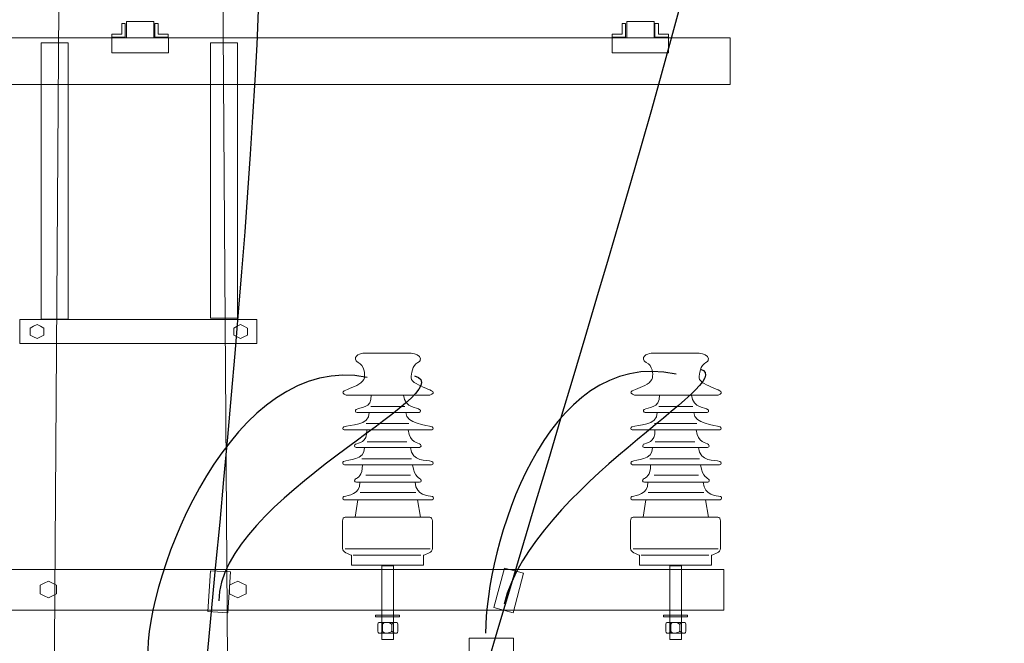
# Model space of a CAD drawing. Header units: centimetres. Extents: x -4644 to 5368, y -667 to 1552.
# Tile 34 of 48: x -1451 to -1311, y 403 to 492. Entities that reach past the tile are written whole.
import ezdxf

# ---------------------------------------------------------------- set-up
doc = ezdxf.new("R2010")
doc.units = ezdxf.units.CM
doc.header["$MEASUREMENT"] = 0
doc.layers.get('0').update_dxf_attribs({"linetype": 'CONTINUOUS'})
doc.layers.add('Warstwa 1', color=7, linetype='CONTINUOUS')

msp = doc.modelspace()

# ---------------------------------------------------------------- linework, layer by layer
at = {"color": 10}
for points in [[(-1433.25, 533.78), (-1396.24, 591.39), (-1434.25, 352.32), (-1434.01, 284.37)], [(-1362.59, 533.78), (-1316.57, 581.4), (-1410.5, 352.27), (-1410.74, 284.37)], [(-1358.01, 441.6), (-1376.85, 445.55), (-1385.05, 416.81), (-1385.14, 404.75)], [(-1401.98, 441.1), (-1420.83, 445.06), (-1433.66, 413.17), (-1433.19, 401.1)], [(-1395.24, 441.36), (-1387.89, 439.22), (-1423.19, 423.63), (-1423.06, 409.31)], [(-1354.52, 442.3), (-1348.92, 440.52), (-1378.29, 425.54), (-1382.5, 408.85)]]:
    msp.add_open_spline(points, degree=3, dxfattribs=at)
at = {"layer": 'Warstwa 1', "color": 7, "lineweight": 18}
for points in [[(-1518.05, 482.79), (-1350.33, 482.79), (-1350.33, 489.45), (-1518.05, 489.45), (-1518.05, 482.79)], [(-1448.34, 449.41), (-1444.51, 449.41), (-1444.51, 488.72), (-1448.34, 488.72), (-1448.34, 449.41)], [(-1424.28, 449.54), (-1420.44, 449.54), (-1420.44, 488.72), (-1424.28, 488.72), (-1424.28, 449.54)], [(-1451.4, 445.94), (-1417.68, 445.94), (-1417.68, 449.37), (-1451.4, 449.37), (-1451.4, 445.94)], [(-1387.44, 348.4), (-1381.15, 348.4), (-1381.15, 404.02), (-1387.44, 404.02), (-1387.44, 348.4)]]:
    msp.add_lwpolyline(points, close=True, dxfattribs=at)
at = {"layer": 'Warstwa 1', "color": 250, "lineweight": 70}
msp.add_open_spline([(-2181.25, -624.77), (-2181.25, -624.77), (-2181.25, 905.01), (-2181.25, 905.01), (-2181.25, 905.01), (-2181.25, 905.01), (-1129.83, 905.01), (-1129.83, 905.01), (-1129.83, 905.01), (-1129.83, 905.01), (-1129.83, -624.77), (-1129.83, -624.77), (-1129.83, -624.77), (-1129.83, -624.77), (-2181.25, -624.77), (-2181.25, -624.77)], degree=3, knots=[0, 0, 0, 0, 0.2, 0.2, 0.2, 0.2, 0.4, 0.4, 0.4, 0.4, 0.6, 0.6, 0.6, 0.6, 1, 1, 1, 1], dxfattribs=at)
at = {"layer": 'Warstwa 1', "color": 7, "lineweight": 20}
for points in [[(-1451.92, -399.35), (-1451.92, -399.35), (-1416.34, -399.35), (-1416.34, -399.35), (-1416.34, -399.35), (-1416.34, -399.35), (-1424.47, 780.16), (-1424.47, 780.16), (-1424.47, 780.16), (-1424.47, 780.16), (-1443.89, 780.16), (-1443.89, 780.16), (-1443.89, 780.16), (-1443.89, 780.16), (-1451.92, -399.35), (-1451.92, -399.35)], [(-1424.26, 413.62), (-1424.26, 413.62), (-1421.44, 413.44), (-1421.44, 413.44), (-1421.44, 413.44), (-1421.44, 413.44), (-1421.81, 407.64), (-1421.81, 407.64), (-1421.81, 407.64), (-1421.81, 407.64), (-1424.63, 407.81), (-1424.63, 407.81), (-1424.63, 407.81), (-1424.63, 407.81), (-1424.26, 413.62), (-1424.26, 413.62)], [(-1382.45, 413.99), (-1382.45, 413.99), (-1379.72, 413.26), (-1379.72, 413.26), (-1379.72, 413.26), (-1379.72, 413.26), (-1381.22, 407.64), (-1381.22, 407.64), (-1381.22, 407.64), (-1381.22, 407.64), (-1383.94, 408.37), (-1383.94, 408.37), (-1383.94, 408.37), (-1383.94, 408.37), (-1382.45, 413.99), (-1382.45, 413.99)]]:
    msp.add_open_spline(points, degree=3, knots=[0, 0, 0, 0, 0.2, 0.2, 0.2, 0.2, 0.4, 0.4, 0.4, 0.4, 0.6, 0.6, 0.6, 0.6, 1, 1, 1, 1], dxfattribs=at)
at = {"layer": 'Warstwa 1', "color": 7, "lineweight": 18}
for points, knots in [([(-1436.39, 489.51), (-1436.39, 489.51), (-1436.39, 491.48), (-1436.39, 491.48), (-1436.39, 491.48), (-1436.39, 491.48), (-1436.88, 491.46), (-1436.88, 491.46), (-1436.88, 491.46), (-1436.88, 491.46), (-1436.9, 489.93), (-1436.9, 489.93), (-1436.9, 489.93), (-1436.9, 489.93), (-1438.3, 489.93), (-1438.3, 489.93), (-1438.3, 489.93), (-1438.3, 489.93), (-1438.31, 489.51), (-1438.31, 489.51), (-1438.31, 489.51), (-1438.31, 489.51), (-1436.39, 489.51), (-1436.39, 489.51)], [0, 0, 0, 0, 0.142857, 0.142857, 0.142857, 0.142857, 0.285714, 0.285714, 0.285714, 0.285714, 0.428571, 0.428571, 0.428571, 0.428571, 0.571429, 0.571429, 0.571429, 0.571429, 0.714286, 0.714286, 0.714286, 0.714286, 1, 1, 1, 1]), ([(-1432.33, 491.75), (-1432.33, 491.75), (-1436.23, 491.75), (-1436.23, 491.75), (-1436.23, 491.75), (-1436.23, 491.75), (-1436.23, 489.43), (-1436.23, 489.43), (-1436.23, 489.43), (-1436.23, 489.43), (-1432.33, 489.43), (-1432.33, 489.43), (-1432.33, 489.43), (-1432.33, 489.43), (-1432.33, 491.75), (-1432.33, 491.75)], [0, 0, 0, 0, 0.2, 0.2, 0.2, 0.2, 0.4, 0.4, 0.4, 0.4, 0.6, 0.6, 0.6, 0.6, 1, 1, 1, 1]), ([(-1432.2, 489.51), (-1432.2, 489.51), (-1432.2, 491.48), (-1432.2, 491.48), (-1432.2, 491.48), (-1432.2, 491.48), (-1431.71, 491.46), (-1431.71, 491.46), (-1431.71, 491.46), (-1431.71, 491.46), (-1431.69, 489.93), (-1431.69, 489.93), (-1431.69, 489.93), (-1431.69, 489.93), (-1430.29, 489.93), (-1430.29, 489.93), (-1430.29, 489.93), (-1430.29, 489.93), (-1430.29, 489.51), (-1430.29, 489.51), (-1430.29, 489.51), (-1430.29, 489.51), (-1432.2, 489.51), (-1432.2, 489.51)], [0, 0, 0, 0, 0.142857, 0.142857, 0.142857, 0.142857, 0.285714, 0.285714, 0.285714, 0.285714, 0.428571, 0.428571, 0.428571, 0.428571, 0.571429, 0.571429, 0.571429, 0.571429, 0.714286, 0.714286, 0.714286, 0.714286, 1, 1, 1, 1]), ([(-1365.2, 489.51), (-1365.2, 489.51), (-1365.2, 491.48), (-1365.2, 491.48), (-1365.2, 491.48), (-1365.2, 491.48), (-1365.7, 491.46), (-1365.7, 491.46), (-1365.7, 491.46), (-1365.7, 491.46), (-1365.71, 489.93), (-1365.71, 489.93), (-1365.71, 489.93), (-1365.71, 489.93), (-1367.12, 489.93), (-1367.12, 489.93), (-1367.12, 489.93), (-1367.12, 489.93), (-1367.12, 489.51), (-1367.12, 489.51), (-1367.12, 489.51), (-1367.12, 489.51), (-1365.2, 489.51), (-1365.2, 489.51)], [0, 0, 0, 0, 0.142857, 0.142857, 0.142857, 0.142857, 0.285714, 0.285714, 0.285714, 0.285714, 0.428571, 0.428571, 0.428571, 0.428571, 0.571429, 0.571429, 0.571429, 0.571429, 0.714286, 0.714286, 0.714286, 0.714286, 1, 1, 1, 1]), ([(-1361.15, 491.75), (-1361.15, 491.75), (-1365.04, 491.75), (-1365.04, 491.75), (-1365.04, 491.75), (-1365.04, 491.75), (-1365.04, 489.43), (-1365.04, 489.43), (-1365.04, 489.43), (-1365.04, 489.43), (-1361.15, 489.43), (-1361.15, 489.43), (-1361.15, 489.43), (-1361.15, 489.43), (-1361.15, 491.75), (-1361.15, 491.75)], [0, 0, 0, 0, 0.2, 0.2, 0.2, 0.2, 0.4, 0.4, 0.4, 0.4, 0.6, 0.6, 0.6, 0.6, 1, 1, 1, 1]), ([(-1361.02, 489.51), (-1361.02, 489.51), (-1361.02, 491.48), (-1361.02, 491.48), (-1361.02, 491.48), (-1361.02, 491.48), (-1360.53, 491.46), (-1360.53, 491.46), (-1360.53, 491.46), (-1360.53, 491.46), (-1360.51, 489.93), (-1360.51, 489.93), (-1360.51, 489.93), (-1360.51, 489.93), (-1359.11, 489.93), (-1359.11, 489.93), (-1359.11, 489.93), (-1359.11, 489.93), (-1359.1, 489.51), (-1359.1, 489.51), (-1359.1, 489.51), (-1359.1, 489.51), (-1361.02, 489.51), (-1361.02, 489.51)], [0, 0, 0, 0, 0.142857, 0.142857, 0.142857, 0.142857, 0.285714, 0.285714, 0.285714, 0.285714, 0.428571, 0.428571, 0.428571, 0.428571, 0.571429, 0.571429, 0.571429, 0.571429, 0.714286, 0.714286, 0.714286, 0.714286, 1, 1, 1, 1]), ([(-1430.26, 489.43), (-1430.26, 489.43), (-1438.31, 489.43), (-1438.31, 489.43), (-1438.31, 489.43), (-1438.31, 489.43), (-1438.31, 487.31), (-1438.31, 487.31), (-1438.31, 487.31), (-1438.31, 487.31), (-1430.26, 487.31), (-1430.26, 487.31), (-1430.26, 487.31), (-1430.26, 487.31), (-1430.26, 489.43), (-1430.26, 489.43)], [0, 0, 0, 0, 0.2, 0.2, 0.2, 0.2, 0.4, 0.4, 0.4, 0.4, 0.6, 0.6, 0.6, 0.6, 1, 1, 1, 1]), ([(-1359.08, 489.43), (-1359.08, 489.43), (-1367.12, 489.43), (-1367.12, 489.43), (-1367.12, 489.43), (-1367.12, 489.43), (-1367.12, 487.31), (-1367.12, 487.31), (-1367.12, 487.31), (-1367.12, 487.31), (-1359.08, 487.31), (-1359.08, 487.31), (-1359.08, 487.31), (-1359.08, 487.31), (-1359.08, 489.43), (-1359.08, 489.43)], [0, 0, 0, 0, 0.2, 0.2, 0.2, 0.2, 0.4, 0.4, 0.4, 0.4, 0.6, 0.6, 0.6, 0.6, 1, 1, 1, 1]), ([(-1403.64, 443.7), (-1403.8, 444.4), (-1402.33, 444.67), (-1402.35, 444.56), (-1402.35, 444.56), (-1402.35, 444.56), (-1395.7, 444.56), (-1395.7, 444.56), (-1395.7, 444.56), (-1395.12, 444.51), (-1394.46, 444.28), (-1394.38, 443.78), (-1394.38, 443.78), (-1394.49, 443.55), (-1394.34, 443.49), (-1394.75, 443.26), (-1394.75, 443.26), (-1395.57, 442.81), (-1395.73, 441.6), (-1395.71, 441.07), (-1395.71, 441.07), (-1395.66, 439.77), (-1391.13, 439.28), (-1393.04, 438.61), (-1393.04, 438.61), (-1393.04, 438.61), (-1404.94, 438.61), (-1404.94, 438.61), (-1404.94, 438.61), (-1406.85, 439.31), (-1402.62, 439.56), (-1402.36, 441.08), (-1402.36, 441.08), (-1402.28, 441.59), (-1402.33, 442.8), (-1403.26, 443.25), (-1403.26, 443.25), (-1403.58, 443.41), (-1403.56, 443.53), (-1403.64, 443.7)], [0, 0, 0, 0, 0.090909, 0.090909, 0.090909, 0.090909, 0.181818, 0.181818, 0.181818, 0.181818, 0.272727, 0.272727, 0.272727, 0.272727, 0.363636, 0.363636, 0.363636, 0.363636, 0.454545, 0.454545, 0.454545, 0.454545, 0.545455, 0.545455, 0.545455, 0.545455, 0.636364, 0.636364, 0.636364, 0.636364, 0.727273, 0.727273, 0.727273, 0.727273, 0.818182, 0.818182, 0.818182, 0.818182, 1, 1, 1, 1]), ([(-1362.65, 443.7), (-1362.81, 444.4), (-1361.34, 444.67), (-1361.36, 444.56), (-1361.36, 444.56), (-1361.36, 444.56), (-1354.71, 444.56), (-1354.71, 444.56), (-1354.71, 444.56), (-1354.13, 444.51), (-1353.47, 444.28), (-1353.39, 443.78), (-1353.39, 443.78), (-1353.5, 443.55), (-1353.35, 443.49), (-1353.76, 443.26), (-1353.76, 443.26), (-1354.58, 442.81), (-1354.74, 441.6), (-1354.72, 441.07), (-1354.72, 441.07), (-1354.67, 439.77), (-1350.14, 439.28), (-1352.05, 438.61), (-1352.05, 438.61), (-1352.05, 438.61), (-1363.95, 438.61), (-1363.95, 438.61), (-1363.95, 438.61), (-1365.86, 439.31), (-1361.63, 439.56), (-1361.37, 441.08), (-1361.37, 441.08), (-1361.29, 441.59), (-1361.34, 442.8), (-1362.27, 443.25), (-1362.27, 443.25), (-1362.6, 443.41), (-1362.57, 443.53), (-1362.65, 443.7)], [0, 0, 0, 0, 0.090909, 0.090909, 0.090909, 0.090909, 0.181818, 0.181818, 0.181818, 0.181818, 0.272727, 0.272727, 0.272727, 0.272727, 0.363636, 0.363636, 0.363636, 0.363636, 0.454545, 0.454545, 0.454545, 0.454545, 0.545455, 0.545455, 0.545455, 0.545455, 0.636364, 0.636364, 0.636364, 0.636364, 0.727273, 0.727273, 0.727273, 0.727273, 0.818182, 0.818182, 0.818182, 0.818182, 1, 1, 1, 1]), ([(-1401.38, 438.61), (-1401.38, 438.61), (-1396.82, 438.61), (-1396.82, 438.61), (-1396.82, 438.61), (-1396.55, 436.6), (-1394.85, 436.91), (-1394.46, 436.52), (-1394.46, 436.52), (-1394.39, 436.45), (-1394.26, 436.21), (-1394.57, 436.11), (-1394.57, 436.11), (-1394.57, 436.11), (-1403.41, 436.12), (-1403.41, 436.12), (-1403.41, 436.12), (-1403.67, 436.17), (-1403.73, 436.47), (-1403.56, 436.57), (-1403.56, 436.57), (-1403.07, 436.86), (-1401.29, 436.66), (-1401.38, 438.61)], [0, 0, 0, 0, 0.142857, 0.142857, 0.142857, 0.142857, 0.285714, 0.285714, 0.285714, 0.285714, 0.428571, 0.428571, 0.428571, 0.428571, 0.571429, 0.571429, 0.571429, 0.571429, 0.714286, 0.714286, 0.714286, 0.714286, 1, 1, 1, 1]), ([(-1360.39, 438.61), (-1360.39, 438.61), (-1355.83, 438.61), (-1355.83, 438.61), (-1355.83, 438.61), (-1355.57, 436.6), (-1353.86, 436.91), (-1353.47, 436.52), (-1353.47, 436.52), (-1353.4, 436.45), (-1353.27, 436.21), (-1353.58, 436.11), (-1353.58, 436.11), (-1353.58, 436.11), (-1362.42, 436.12), (-1362.42, 436.12), (-1362.42, 436.12), (-1362.68, 436.17), (-1362.74, 436.47), (-1362.57, 436.57), (-1362.57, 436.57), (-1362.08, 436.86), (-1360.3, 436.66), (-1360.39, 438.61)], [0, 0, 0, 0, 0.142857, 0.142857, 0.142857, 0.142857, 0.285714, 0.285714, 0.285714, 0.285714, 0.428571, 0.428571, 0.428571, 0.428571, 0.571429, 0.571429, 0.571429, 0.571429, 0.714286, 0.714286, 0.714286, 0.714286, 1, 1, 1, 1]), ([(-1401.7, 436.12), (-1401.7, 436.12), (-1396.49, 436.12), (-1396.49, 436.12), (-1396.49, 436.12), (-1396.38, 434.47), (-1393.55, 434.37), (-1392.73, 434.09), (-1392.73, 434.09), (-1392.53, 434.02), (-1392.52, 433.72), (-1392.79, 433.64), (-1392.79, 433.64), (-1392.79, 433.64), (-1405.23, 433.64), (-1405.23, 433.64), (-1405.23, 433.64), (-1405.49, 433.69), (-1405.5, 434.01), (-1405.29, 434.08), (-1405.29, 434.08), (-1404.47, 434.37), (-1401.65, 434.22), (-1401.7, 436.12)], [0, 0, 0, 0, 0.142857, 0.142857, 0.142857, 0.142857, 0.285714, 0.285714, 0.285714, 0.285714, 0.428571, 0.428571, 0.428571, 0.428571, 0.571429, 0.571429, 0.571429, 0.571429, 0.714286, 0.714286, 0.714286, 0.714286, 1, 1, 1, 1]), ([(-1360.71, 436.12), (-1360.71, 436.12), (-1355.5, 436.12), (-1355.5, 436.12), (-1355.5, 436.12), (-1355.4, 434.47), (-1352.56, 434.37), (-1351.74, 434.09), (-1351.74, 434.09), (-1351.54, 434.02), (-1351.53, 433.72), (-1351.8, 433.64), (-1351.8, 433.64), (-1351.8, 433.64), (-1364.25, 433.64), (-1364.25, 433.64), (-1364.25, 433.64), (-1364.5, 433.69), (-1364.52, 434.01), (-1364.3, 434.08), (-1364.3, 434.08), (-1363.48, 434.37), (-1360.66, 434.22), (-1360.71, 436.12)], [0, 0, 0, 0, 0.142857, 0.142857, 0.142857, 0.142857, 0.285714, 0.285714, 0.285714, 0.285714, 0.428571, 0.428571, 0.428571, 0.428571, 0.571429, 0.571429, 0.571429, 0.571429, 0.714286, 0.714286, 0.714286, 0.714286, 1, 1, 1, 1]), ([(-1402.02, 433.64), (-1402.02, 433.64), (-1396.15, 433.64), (-1396.15, 433.64), (-1396.15, 433.64), (-1395.9, 431.75), (-1394.69, 431.86), (-1394.39, 431.58), (-1394.39, 431.58), (-1394.3, 431.49), (-1394.21, 431.21), (-1394.53, 431.16), (-1394.53, 431.16), (-1394.53, 431.16), (-1403.53, 431.16), (-1403.53, 431.16), (-1403.53, 431.16), (-1403.89, 431.24), (-1403.74, 431.55), (-1403.63, 431.61), (-1403.63, 431.61), (-1403.25, 431.82), (-1401.94, 431.76), (-1402.02, 433.64)], [0, 0, 0, 0, 0.142857, 0.142857, 0.142857, 0.142857, 0.285714, 0.285714, 0.285714, 0.285714, 0.428571, 0.428571, 0.428571, 0.428571, 0.571429, 0.571429, 0.571429, 0.571429, 0.714286, 0.714286, 0.714286, 0.714286, 1, 1, 1, 1]), ([(-1361.03, 433.64), (-1361.03, 433.64), (-1355.16, 433.64), (-1355.16, 433.64), (-1355.16, 433.64), (-1354.91, 431.75), (-1353.7, 431.86), (-1353.4, 431.58), (-1353.4, 431.58), (-1353.31, 431.49), (-1353.23, 431.21), (-1353.54, 431.16), (-1353.54, 431.16), (-1353.54, 431.16), (-1362.54, 431.16), (-1362.54, 431.16), (-1362.54, 431.16), (-1362.91, 431.24), (-1362.75, 431.55), (-1362.64, 431.61), (-1362.64, 431.61), (-1362.26, 431.82), (-1360.95, 431.76), (-1361.03, 433.64)], [0, 0, 0, 0, 0.142857, 0.142857, 0.142857, 0.142857, 0.285714, 0.285714, 0.285714, 0.285714, 0.428571, 0.428571, 0.428571, 0.428571, 0.571429, 0.571429, 0.571429, 0.571429, 0.714286, 0.714286, 0.714286, 0.714286, 1, 1, 1, 1]), ([(-1402.35, 431.17), (-1402.35, 431.17), (-1395.82, 431.17), (-1395.82, 431.17), (-1395.82, 431.17), (-1395.61, 429.02), (-1393.48, 429.41), (-1392.78, 429.17), (-1392.78, 429.17), (-1392.55, 429.09), (-1392.47, 428.79), (-1392.81, 428.69), (-1392.81, 428.69), (-1392.81, 428.69), (-1405.19, 428.69), (-1405.19, 428.69), (-1405.19, 428.69), (-1405.51, 428.74), (-1405.48, 429.06), (-1405.32, 429.15), (-1405.32, 429.15), (-1404.7, 429.49), (-1402.3, 429.26), (-1402.35, 431.17)], [0, 0, 0, 0, 0.142857, 0.142857, 0.142857, 0.142857, 0.285714, 0.285714, 0.285714, 0.285714, 0.428571, 0.428571, 0.428571, 0.428571, 0.571429, 0.571429, 0.571429, 0.571429, 0.714286, 0.714286, 0.714286, 0.714286, 1, 1, 1, 1]), ([(-1361.36, 431.17), (-1361.36, 431.17), (-1354.83, 431.17), (-1354.83, 431.17), (-1354.83, 431.17), (-1354.62, 429.02), (-1352.49, 429.41), (-1351.79, 429.17), (-1351.79, 429.17), (-1351.57, 429.09), (-1351.48, 428.79), (-1351.82, 428.69), (-1351.82, 428.69), (-1351.82, 428.69), (-1364.2, 428.69), (-1364.2, 428.69), (-1364.2, 428.69), (-1364.52, 428.74), (-1364.49, 429.06), (-1364.33, 429.15), (-1364.33, 429.15), (-1363.71, 429.49), (-1361.31, 429.26), (-1361.36, 431.17)], [0, 0, 0, 0, 0.142857, 0.142857, 0.142857, 0.142857, 0.285714, 0.285714, 0.285714, 0.285714, 0.428571, 0.428571, 0.428571, 0.428571, 0.571429, 0.571429, 0.571429, 0.571429, 0.714286, 0.714286, 0.714286, 0.714286, 1, 1, 1, 1]), ([(-1402.66, 428.69), (-1402.66, 428.69), (-1395.51, 428.69), (-1395.51, 428.69), (-1395.51, 428.69), (-1395.26, 426.77), (-1394.46, 426.86), (-1394.32, 426.57), (-1394.32, 426.57), (-1394.27, 426.48), (-1394.23, 426.28), (-1394.51, 426.21), (-1394.51, 426.21), (-1394.51, 426.21), (-1403.5, 426.2), (-1403.5, 426.2), (-1403.5, 426.2), (-1403.84, 426.26), (-1403.81, 426.56), (-1403.63, 426.67), (-1403.63, 426.67), (-1403.32, 426.85), (-1402.59, 427.15), (-1402.66, 428.69)], [0, 0, 0, 0, 0.142857, 0.142857, 0.142857, 0.142857, 0.285714, 0.285714, 0.285714, 0.285714, 0.428571, 0.428571, 0.428571, 0.428571, 0.571429, 0.571429, 0.571429, 0.571429, 0.714286, 0.714286, 0.714286, 0.714286, 1, 1, 1, 1]), ([(-1361.67, 428.69), (-1361.67, 428.69), (-1354.52, 428.69), (-1354.52, 428.69), (-1354.52, 428.69), (-1354.27, 426.77), (-1353.47, 426.86), (-1353.33, 426.57), (-1353.33, 426.57), (-1353.28, 426.48), (-1353.24, 426.28), (-1353.52, 426.21), (-1353.52, 426.21), (-1353.52, 426.21), (-1362.52, 426.2), (-1362.52, 426.2), (-1362.52, 426.2), (-1362.85, 426.26), (-1362.82, 426.56), (-1362.64, 426.67), (-1362.64, 426.67), (-1362.33, 426.85), (-1361.6, 427.15), (-1361.67, 428.69)], [0, 0, 0, 0, 0.142857, 0.142857, 0.142857, 0.142857, 0.285714, 0.285714, 0.285714, 0.285714, 0.428571, 0.428571, 0.428571, 0.428571, 0.571429, 0.571429, 0.571429, 0.571429, 0.714286, 0.714286, 0.714286, 0.714286, 1, 1, 1, 1]), ([(-1403.01, 426.2), (-1403.01, 426.2), (-1395.16, 426.2), (-1395.16, 426.2), (-1395.16, 426.2), (-1394.97, 424.18), (-1393.3, 424.37), (-1392.68, 424.17), (-1392.68, 424.17), (-1392.48, 424.11), (-1392.43, 423.8), (-1392.74, 423.71), (-1392.74, 423.71), (-1392.74, 423.71), (-1405.24, 423.71), (-1405.24, 423.71), (-1405.24, 423.71), (-1405.52, 423.8), (-1405.48, 424.08), (-1405.28, 424.16), (-1405.28, 424.16), (-1404.68, 424.4), (-1402.97, 424.4), (-1403.01, 426.2)], [0, 0, 0, 0, 0.142857, 0.142857, 0.142857, 0.142857, 0.285714, 0.285714, 0.285714, 0.285714, 0.428571, 0.428571, 0.428571, 0.428571, 0.571429, 0.571429, 0.571429, 0.571429, 0.714286, 0.714286, 0.714286, 0.714286, 1, 1, 1, 1]), ([(-1362.02, 426.2), (-1362.02, 426.2), (-1354.17, 426.2), (-1354.17, 426.2), (-1354.17, 426.2), (-1353.98, 424.18), (-1352.31, 424.37), (-1351.69, 424.17), (-1351.69, 424.17), (-1351.49, 424.11), (-1351.45, 423.8), (-1351.75, 423.71), (-1351.75, 423.71), (-1351.75, 423.71), (-1364.25, 423.71), (-1364.25, 423.71), (-1364.25, 423.71), (-1364.53, 423.8), (-1364.5, 424.08), (-1364.29, 424.16), (-1364.29, 424.16), (-1363.69, 424.4), (-1361.98, 424.4), (-1362.02, 426.2)], [0, 0, 0, 0, 0.142857, 0.142857, 0.142857, 0.142857, 0.285714, 0.285714, 0.285714, 0.285714, 0.428571, 0.428571, 0.428571, 0.428571, 0.571429, 0.571429, 0.571429, 0.571429, 0.714286, 0.714286, 0.714286, 0.714286, 1, 1, 1, 1]), ([(-1403.31, 423.71), (-1403.31, 423.71), (-1394.83, 423.71), (-1394.83, 423.71), (-1394.83, 423.71), (-1394.83, 423.71), (-1394.4, 421.24), (-1394.4, 421.24), (-1394.4, 421.24), (-1394.4, 421.24), (-1403.67, 421.24), (-1403.67, 421.24), (-1403.67, 421.24), (-1403.67, 421.24), (-1403.31, 423.71), (-1403.31, 423.71)], [0, 0, 0, 0, 0.2, 0.2, 0.2, 0.2, 0.4, 0.4, 0.4, 0.4, 0.6, 0.6, 0.6, 0.6, 1, 1, 1, 1]), ([(-1362.32, 423.71), (-1362.32, 423.71), (-1353.84, 423.71), (-1353.84, 423.71), (-1353.84, 423.71), (-1353.84, 423.71), (-1353.41, 421.24), (-1353.41, 421.24), (-1353.41, 421.24), (-1353.41, 421.24), (-1362.68, 421.24), (-1362.68, 421.24), (-1362.68, 421.24), (-1362.68, 421.24), (-1362.32, 423.71), (-1362.32, 423.71)], [0, 0, 0, 0, 0.2, 0.2, 0.2, 0.2, 0.4, 0.4, 0.4, 0.4, 0.6, 0.6, 0.6, 0.6, 1, 1, 1, 1]), ([(-1405.12, 421.24), (-1405.12, 421.24), (-1393.05, 421.24), (-1393.05, 421.24), (-1393.05, 421.24), (-1392.85, 421.24), (-1392.69, 421.01), (-1392.69, 420.72), (-1392.69, 420.72), (-1392.69, 420.72), (-1392.69, 416.8), (-1392.69, 416.8), (-1392.69, 416.8), (-1392.69, 416.21), (-1393.51, 415.99), (-1393.97, 415.81), (-1393.97, 415.81), (-1393.97, 415.81), (-1393.97, 414.42), (-1393.97, 414.42), (-1393.97, 414.42), (-1393.97, 414.42), (-1404.2, 414.42), (-1404.2, 414.42), (-1404.2, 414.42), (-1404.2, 414.42), (-1404.2, 415.81), (-1404.2, 415.81), (-1404.2, 415.81), (-1404.63, 416.03), (-1405.48, 416.25), (-1405.48, 416.8), (-1405.48, 416.8), (-1405.48, 416.8), (-1405.48, 420.72), (-1405.48, 420.72), (-1405.48, 420.72), (-1405.48, 421.01), (-1405.32, 421.24), (-1405.12, 421.24)], [0, 0, 0, 0, 0.090909, 0.090909, 0.090909, 0.090909, 0.181818, 0.181818, 0.181818, 0.181818, 0.272727, 0.272727, 0.272727, 0.272727, 0.363636, 0.363636, 0.363636, 0.363636, 0.454545, 0.454545, 0.454545, 0.454545, 0.545455, 0.545455, 0.545455, 0.545455, 0.636364, 0.636364, 0.636364, 0.636364, 0.727273, 0.727273, 0.727273, 0.727273, 0.818182, 0.818182, 0.818182, 0.818182, 1, 1, 1, 1]), ([(-1364.13, 421.24), (-1364.13, 421.24), (-1352.06, 421.24), (-1352.06, 421.24), (-1352.06, 421.24), (-1351.87, 421.24), (-1351.7, 421.01), (-1351.7, 420.72), (-1351.7, 420.72), (-1351.7, 420.72), (-1351.7, 416.8), (-1351.7, 416.8), (-1351.7, 416.8), (-1351.7, 416.21), (-1352.52, 415.99), (-1352.98, 415.81), (-1352.98, 415.81), (-1352.98, 415.81), (-1352.98, 414.42), (-1352.98, 414.42), (-1352.98, 414.42), (-1352.98, 414.42), (-1363.21, 414.42), (-1363.21, 414.42), (-1363.21, 414.42), (-1363.21, 414.42), (-1363.21, 415.81), (-1363.21, 415.81), (-1363.21, 415.81), (-1363.64, 416.03), (-1364.49, 416.25), (-1364.49, 416.8), (-1364.49, 416.8), (-1364.49, 416.8), (-1364.49, 420.72), (-1364.49, 420.72), (-1364.49, 420.72), (-1364.49, 421.01), (-1364.33, 421.24), (-1364.13, 421.24)], [0, 0, 0, 0, 0.090909, 0.090909, 0.090909, 0.090909, 0.181818, 0.181818, 0.181818, 0.181818, 0.272727, 0.272727, 0.272727, 0.272727, 0.363636, 0.363636, 0.363636, 0.363636, 0.454545, 0.454545, 0.454545, 0.454545, 0.545455, 0.545455, 0.545455, 0.545455, 0.636364, 0.636364, 0.636364, 0.636364, 0.727273, 0.727273, 0.727273, 0.727273, 0.818182, 0.818182, 0.818182, 0.818182, 1, 1, 1, 1]), ([(-1486.22, 408), (-1486.22, 408), (-1486.22, 413.78), (-1486.22, 413.78), (-1486.22, 413.78), (-1486.22, 413.78), (-1351.22, 413.78), (-1351.22, 413.78), (-1351.22, 413.78), (-1351.22, 413.78), (-1351.22, 408), (-1351.22, 408), (-1351.22, 408), (-1351.22, 408), (-1486.22, 408), (-1486.22, 408)], [0, 0, 0, 0, 0.2, 0.2, 0.2, 0.2, 0.4, 0.4, 0.4, 0.4, 0.6, 0.6, 0.6, 0.6, 1, 1, 1, 1]), ([(-1399.89, 414.29), (-1399.89, 414.29), (-1398.24, 414.29), (-1398.24, 414.29), (-1398.24, 414.29), (-1398.24, 414.29), (-1398.24, 403.82), (-1398.24, 403.82), (-1398.24, 403.82), (-1398.24, 403.82), (-1399.89, 403.82), (-1399.89, 403.82), (-1399.89, 403.82), (-1399.89, 403.82), (-1399.89, 414.29), (-1399.89, 414.29)], [0, 0, 0, 0, 0.2, 0.2, 0.2, 0.2, 0.4, 0.4, 0.4, 0.4, 0.6, 0.6, 0.6, 0.6, 1, 1, 1, 1]), ([(-1358.9, 414.29), (-1358.9, 414.29), (-1357.25, 414.29), (-1357.25, 414.29), (-1357.25, 414.29), (-1357.25, 414.29), (-1357.25, 403.82), (-1357.25, 403.82), (-1357.25, 403.82), (-1357.25, 403.82), (-1358.9, 403.82), (-1358.9, 403.82), (-1358.9, 403.82), (-1358.9, 403.82), (-1358.9, 414.29), (-1358.9, 414.29)], [0, 0, 0, 0, 0.2, 0.2, 0.2, 0.2, 0.4, 0.4, 0.4, 0.4, 0.6, 0.6, 0.6, 0.6, 1, 1, 1, 1]), ([(-1447.34, 412.13), (-1447.34, 412.13), (-1446.75, 411.83), (-1446.75, 411.83), (-1446.75, 411.83), (-1446.75, 411.83), (-1446.16, 411.54), (-1446.16, 411.54), (-1446.16, 411.54), (-1446.16, 411.54), (-1446.16, 410.94), (-1446.16, 410.94), (-1446.16, 410.94), (-1446.16, 410.94), (-1446.16, 410.35), (-1446.16, 410.35), (-1446.16, 410.35), (-1446.16, 410.35), (-1446.75, 410.06), (-1446.75, 410.06), (-1446.75, 410.06), (-1446.75, 410.06), (-1447.34, 409.76), (-1447.34, 409.76), (-1447.34, 409.76), (-1447.34, 409.76), (-1447.93, 410.06), (-1447.93, 410.06), (-1447.93, 410.06), (-1447.93, 410.06), (-1448.51, 410.35), (-1448.51, 410.35), (-1448.51, 410.35), (-1448.51, 410.35), (-1448.51, 410.94), (-1448.51, 410.94), (-1448.51, 410.94), (-1448.51, 410.94), (-1448.51, 411.54), (-1448.51, 411.54), (-1448.51, 411.54), (-1448.51, 411.54), (-1447.93, 411.83), (-1447.93, 411.83), (-1447.93, 411.83), (-1447.93, 411.83), (-1447.34, 412.13), (-1447.34, 412.13)], [0, 0, 0, 0, 0.076923, 0.076923, 0.076923, 0.076923, 0.153846, 0.153846, 0.153846, 0.153846, 0.230769, 0.230769, 0.230769, 0.230769, 0.307692, 0.307692, 0.307692, 0.307692, 0.384615, 0.384615, 0.384615, 0.384615, 0.461538, 0.461538, 0.461538, 0.461538, 0.538462, 0.538462, 0.538462, 0.538462, 0.615385, 0.615385, 0.615385, 0.615385, 0.692308, 0.692308, 0.692308, 0.692308, 0.769231, 0.769231, 0.769231, 0.769231, 0.846154, 0.846154, 0.846154, 0.846154, 1, 1, 1, 1]), ([(-1420.39, 412.13), (-1420.39, 412.13), (-1419.8, 411.83), (-1419.8, 411.83), (-1419.8, 411.83), (-1419.8, 411.83), (-1419.21, 411.54), (-1419.21, 411.54), (-1419.21, 411.54), (-1419.21, 411.54), (-1419.21, 410.94), (-1419.21, 410.94), (-1419.21, 410.94), (-1419.21, 410.94), (-1419.21, 410.35), (-1419.21, 410.35), (-1419.21, 410.35), (-1419.21, 410.35), (-1419.8, 410.06), (-1419.8, 410.06), (-1419.8, 410.06), (-1419.8, 410.06), (-1420.39, 409.76), (-1420.39, 409.76), (-1420.39, 409.76), (-1420.39, 409.76), (-1420.97, 410.06), (-1420.97, 410.06), (-1420.97, 410.06), (-1420.97, 410.06), (-1421.56, 410.35), (-1421.56, 410.35), (-1421.56, 410.35), (-1421.56, 410.35), (-1421.56, 410.94), (-1421.56, 410.94), (-1421.56, 410.94), (-1421.56, 410.94), (-1421.56, 411.54), (-1421.56, 411.54), (-1421.56, 411.54), (-1421.56, 411.54), (-1420.97, 411.83), (-1420.97, 411.83), (-1420.97, 411.83), (-1420.97, 411.83), (-1420.39, 412.13), (-1420.39, 412.13)], [0, 0, 0, 0, 0.076923, 0.076923, 0.076923, 0.076923, 0.153846, 0.153846, 0.153846, 0.153846, 0.230769, 0.230769, 0.230769, 0.230769, 0.307692, 0.307692, 0.307692, 0.307692, 0.384615, 0.384615, 0.384615, 0.384615, 0.461538, 0.461538, 0.461538, 0.461538, 0.538462, 0.538462, 0.538462, 0.538462, 0.615385, 0.615385, 0.615385, 0.615385, 0.692308, 0.692308, 0.692308, 0.692308, 0.769231, 0.769231, 0.769231, 0.769231, 0.846154, 0.846154, 0.846154, 0.846154, 1, 1, 1, 1]), ([(-1400.78, 407.29), (-1400.78, 407.29), (-1397.37, 407.29), (-1397.37, 407.29), (-1397.37, 407.29), (-1397.37, 407.29), (-1397.37, 407.05), (-1397.37, 407.05), (-1397.37, 407.05), (-1397.37, 407.05), (-1400.78, 407.05), (-1400.78, 407.05), (-1400.78, 407.05), (-1400.78, 407.05), (-1400.78, 407.29), (-1400.78, 407.29)], [0, 0, 0, 0, 0.2, 0.2, 0.2, 0.2, 0.4, 0.4, 0.4, 0.4, 0.6, 0.6, 0.6, 0.6, 1, 1, 1, 1]), ([(-1359.79, 407.29), (-1359.79, 407.29), (-1356.38, 407.29), (-1356.38, 407.29), (-1356.38, 407.29), (-1356.38, 407.29), (-1356.38, 407.05), (-1356.38, 407.05), (-1356.38, 407.05), (-1356.38, 407.05), (-1359.79, 407.05), (-1359.79, 407.05), (-1359.79, 407.05), (-1359.79, 407.05), (-1359.79, 407.29), (-1359.79, 407.29)], [0, 0, 0, 0, 0.2, 0.2, 0.2, 0.2, 0.4, 0.4, 0.4, 0.4, 0.6, 0.6, 0.6, 0.6, 1, 1, 1, 1]), ([(-1400.44, 405.04), (-1400.44, 405.04), (-1400.44, 405.97), (-1400.44, 405.97), (-1400.44, 405.97), (-1400.44, 406.13), (-1400.39, 406.27), (-1400.32, 406.27), (-1400.32, 406.27), (-1400.32, 406.27), (-1397.74, 406.27), (-1397.74, 406.27), (-1397.74, 406.27), (-1397.68, 406.27), (-1397.62, 406.13), (-1397.62, 405.97), (-1397.62, 405.97), (-1397.62, 405.97), (-1397.62, 405.04), (-1397.62, 405.04), (-1397.62, 405.04), (-1397.62, 404.88), (-1397.68, 404.75), (-1397.74, 404.75), (-1397.74, 404.75), (-1397.74, 404.75), (-1400.32, 404.75), (-1400.32, 404.75), (-1400.32, 404.75), (-1400.39, 404.75), (-1400.44, 404.88), (-1400.44, 405.04)], [0, 0, 0, 0, 0.111111, 0.111111, 0.111111, 0.111111, 0.222222, 0.222222, 0.222222, 0.222222, 0.333333, 0.333333, 0.333333, 0.333333, 0.444444, 0.444444, 0.444444, 0.444444, 0.555556, 0.555556, 0.555556, 0.555556, 0.666667, 0.666667, 0.666667, 0.666667, 0.777778, 0.777778, 0.777778, 0.777778, 1, 1, 1, 1]), ([(-1359.46, 405.04), (-1359.46, 405.04), (-1359.46, 405.97), (-1359.46, 405.97), (-1359.46, 405.97), (-1359.46, 406.13), (-1359.4, 406.27), (-1359.33, 406.27), (-1359.33, 406.27), (-1359.33, 406.27), (-1356.75, 406.27), (-1356.75, 406.27), (-1356.75, 406.27), (-1356.69, 406.27), (-1356.63, 406.13), (-1356.63, 405.97), (-1356.63, 405.97), (-1356.63, 405.97), (-1356.63, 405.04), (-1356.63, 405.04), (-1356.63, 405.04), (-1356.63, 404.88), (-1356.69, 404.75), (-1356.75, 404.75), (-1356.75, 404.75), (-1356.75, 404.75), (-1359.33, 404.75), (-1359.33, 404.75), (-1359.33, 404.75), (-1359.4, 404.75), (-1359.46, 404.88), (-1359.46, 405.04)], [0, 0, 0, 0, 0.111111, 0.111111, 0.111111, 0.111111, 0.222222, 0.222222, 0.222222, 0.222222, 0.333333, 0.333333, 0.333333, 0.333333, 0.444444, 0.444444, 0.444444, 0.444444, 0.555556, 0.555556, 0.555556, 0.555556, 0.666667, 0.666667, 0.666667, 0.666667, 0.777778, 0.777778, 0.777778, 0.777778, 1, 1, 1, 1])]:
    msp.add_open_spline(points, degree=3, knots=knots, dxfattribs=at)
at = {"layer": 'Warstwa 1', "color": 250, "lineweight": 13}
msp.add_open_spline([(-1448.95, 448.64), (-1448.95, 448.64), (-1449.43, 448.39), (-1449.43, 448.39), (-1449.43, 448.39), (-1449.43, 448.39), (-1449.92, 448.14), (-1449.92, 448.14), (-1449.92, 448.14), (-1449.92, 448.14), (-1449.92, 447.65), (-1449.92, 447.65), (-1449.92, 447.65), (-1449.92, 447.65), (-1449.92, 447.15), (-1449.92, 447.15), (-1449.92, 447.15), (-1449.92, 447.15), (-1449.43, 446.9), (-1449.43, 446.9), (-1449.43, 446.9), (-1449.43, 446.9), (-1448.95, 446.65), (-1448.95, 446.65), (-1448.95, 446.65), (-1448.95, 446.65), (-1448.47, 446.9), (-1448.47, 446.9), (-1448.47, 446.9), (-1448.47, 446.9), (-1447.99, 447.15), (-1447.99, 447.15), (-1447.99, 447.15), (-1447.99, 447.15), (-1447.99, 447.65), (-1447.99, 447.65), (-1447.99, 447.65), (-1447.99, 447.65), (-1447.99, 448.14), (-1447.99, 448.14), (-1447.99, 448.14), (-1447.99, 448.14), (-1448.47, 448.39), (-1448.47, 448.39), (-1448.47, 448.39), (-1448.47, 448.39), (-1448.95, 448.64), (-1448.95, 448.64)], degree=3, knots=[0, 0, 0, 0, 0.076923, 0.076923, 0.076923, 0.076923, 0.153846, 0.153846, 0.153846, 0.153846, 0.230769, 0.230769, 0.230769, 0.230769, 0.307692, 0.307692, 0.307692, 0.307692, 0.384615, 0.384615, 0.384615, 0.384615, 0.461538, 0.461538, 0.461538, 0.461538, 0.538462, 0.538462, 0.538462, 0.538462, 0.615385, 0.615385, 0.615385, 0.615385, 0.692308, 0.692308, 0.692308, 0.692308, 0.769231, 0.769231, 0.769231, 0.769231, 0.846154, 0.846154, 0.846154, 0.846154, 1, 1, 1, 1], dxfattribs=at)
at = {"layer": 'Warstwa 1', "color": 250, "lineweight": 18}
msp.add_open_spline([(-1419.98, 448.64), (-1419.98, 448.64), (-1420.47, 448.39), (-1420.47, 448.39), (-1420.47, 448.39), (-1420.47, 448.39), (-1420.95, 448.14), (-1420.95, 448.14), (-1420.95, 448.14), (-1420.95, 448.14), (-1420.95, 447.65), (-1420.95, 447.65), (-1420.95, 447.65), (-1420.95, 447.65), (-1420.95, 447.15), (-1420.95, 447.15), (-1420.95, 447.15), (-1420.95, 447.15), (-1420.47, 446.9), (-1420.47, 446.9), (-1420.47, 446.9), (-1420.47, 446.9), (-1419.98, 446.65), (-1419.98, 446.65), (-1419.98, 446.65), (-1419.98, 446.65), (-1419.5, 446.9), (-1419.5, 446.9), (-1419.5, 446.9), (-1419.5, 446.9), (-1419.02, 447.15), (-1419.02, 447.15), (-1419.02, 447.15), (-1419.02, 447.15), (-1419.02, 447.65), (-1419.02, 447.65), (-1419.02, 447.65), (-1419.02, 447.65), (-1419.02, 448.14), (-1419.02, 448.14), (-1419.02, 448.14), (-1419.02, 448.14), (-1419.5, 448.39), (-1419.5, 448.39), (-1419.5, 448.39), (-1419.5, 448.39), (-1419.98, 448.64), (-1419.98, 448.64)], degree=3, knots=[0, 0, 0, 0, 0.076923, 0.076923, 0.076923, 0.076923, 0.153846, 0.153846, 0.153846, 0.153846, 0.230769, 0.230769, 0.230769, 0.230769, 0.307692, 0.307692, 0.307692, 0.307692, 0.384615, 0.384615, 0.384615, 0.384615, 0.461538, 0.461538, 0.461538, 0.461538, 0.538462, 0.538462, 0.538462, 0.538462, 0.615385, 0.615385, 0.615385, 0.615385, 0.692308, 0.692308, 0.692308, 0.692308, 0.769231, 0.769231, 0.769231, 0.769231, 0.846154, 0.846154, 0.846154, 0.846154, 1, 1, 1, 1], dxfattribs=at)
for points in [[(-1401.46, 436.99), (-1401.46, 436.99), (-1396.63, 436.99), (-1396.63, 436.99)], [(-1360.47, 436.99), (-1360.47, 436.99), (-1355.65, 436.99), (-1355.65, 436.99)], [(-1402.1, 434.56), (-1402.1, 434.56), (-1396.06, 434.56), (-1396.06, 434.56)], [(-1361.11, 434.56), (-1361.11, 434.56), (-1355.07, 434.56), (-1355.07, 434.56)], [(-1401.99, 431.95), (-1401.99, 431.95), (-1396.32, 431.95), (-1396.32, 431.95)], [(-1361, 431.95), (-1361, 431.95), (-1355.33, 431.95), (-1355.33, 431.95)], [(-1402.75, 429.52), (-1402.75, 429.52), (-1395.65, 429.52), (-1395.65, 429.52)], [(-1361.76, 429.52), (-1361.76, 429.52), (-1354.66, 429.52), (-1354.66, 429.52)], [(-1402.14, 427.19), (-1402.14, 427.19), (-1395.81, 427.19), (-1395.81, 427.19)], [(-1361.15, 427.19), (-1361.15, 427.19), (-1354.83, 427.19), (-1354.83, 427.19)], [(-1402.98, 424.76), (-1402.98, 424.76), (-1395.06, 424.76), (-1395.06, 424.76)], [(-1361.99, 424.76), (-1361.99, 424.76), (-1354.07, 424.76), (-1354.07, 424.76)], [(-1405.1, 416.73), (-1405.1, 416.73), (-1393.03, 416.73), (-1393.03, 416.73)], [(-1364.12, 416.73), (-1364.12, 416.73), (-1352.05, 416.73), (-1352.05, 416.73)], [(-1403.98, 415.82), (-1403.98, 415.82), (-1394.33, 415.82), (-1394.33, 415.82)], [(-1362.99, 415.82), (-1362.99, 415.82), (-1353.34, 415.82), (-1353.34, 415.82)], [(-1400.21, 406.27), (-1400.21, 406.27), (-1399.8, 406.25), (-1399.77, 406.04)], [(-1400.21, 404.75), (-1400.21, 404.75), (-1399.8, 404.77), (-1399.77, 404.97)], [(-1399.25, 406.26), (-1399.25, 406.26), (-1399.72, 406.26), (-1399.77, 406.02)], [(-1399.77, 406.07), (-1399.77, 406.07), (-1399.77, 404.96), (-1399.77, 404.96)], [(-1399.25, 404.75), (-1399.25, 404.75), (-1399.72, 404.76), (-1399.77, 404.99)], [(-1399.1, 406.27), (-1399.1, 406.27), (-1398.49, 406.19), (-1398.47, 405.89)], [(-1399.09, 404.75), (-1399.09, 404.75), (-1398.49, 404.83), (-1398.47, 405.13)], [(-1398.08, 406.27), (-1398.08, 406.27), (-1398.45, 406.12), (-1398.47, 405.9)], [(-1398.47, 405.93), (-1398.47, 405.93), (-1398.47, 405.09), (-1398.47, 405.09)], [(-1398.08, 404.76), (-1398.08, 404.76), (-1398.45, 404.9), (-1398.47, 405.12)], [(-1359.22, 406.27), (-1359.22, 406.27), (-1358.81, 406.25), (-1358.78, 406.04)], [(-1359.22, 404.75), (-1359.22, 404.75), (-1358.81, 404.77), (-1358.78, 404.97)], [(-1358.26, 406.26), (-1358.26, 406.26), (-1358.73, 406.26), (-1358.78, 406.02)], [(-1358.78, 406.07), (-1358.78, 406.07), (-1358.78, 404.96), (-1358.78, 404.96)], [(-1358.26, 404.75), (-1358.26, 404.75), (-1358.73, 404.76), (-1358.78, 404.99)], [(-1358.11, 406.27), (-1358.11, 406.27), (-1357.5, 406.19), (-1357.48, 405.89)], [(-1358.11, 404.75), (-1358.11, 404.75), (-1357.5, 404.83), (-1357.48, 405.13)], [(-1357.1, 406.27), (-1357.1, 406.27), (-1357.46, 406.12), (-1357.48, 405.9)], [(-1357.48, 405.93), (-1357.48, 405.93), (-1357.48, 405.09), (-1357.48, 405.09)], [(-1357.1, 404.76), (-1357.1, 404.76), (-1357.46, 404.9), (-1357.48, 405.12)]]:
    msp.add_open_spline(points, degree=3, dxfattribs=at)

doc.saveas('drawing.dxf')
